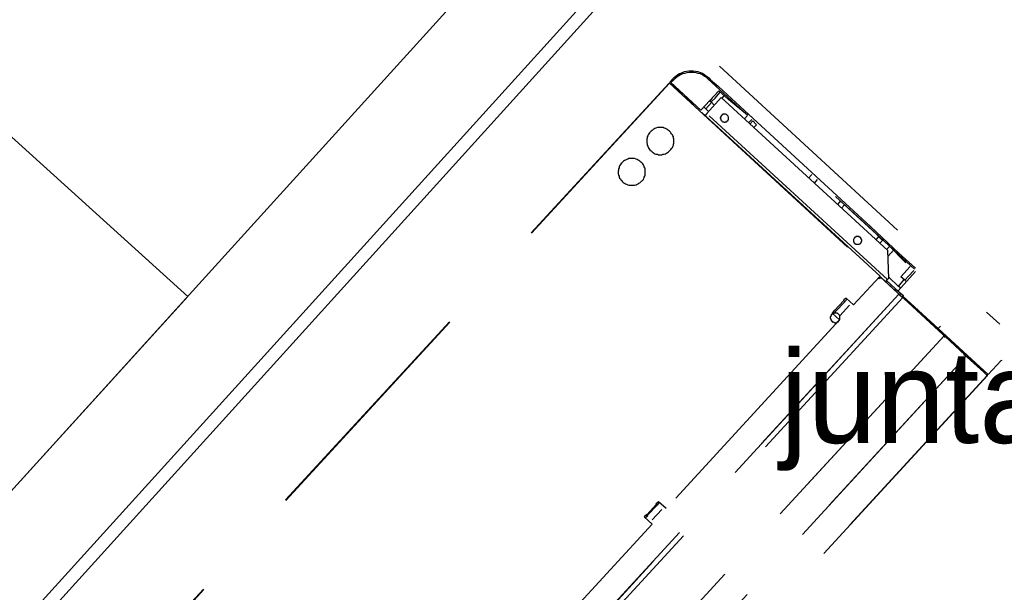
# Model space of a CAD drawing. Header units: millimetres. Extents: x 335 to 739279, y -1 to 84.
# Tile 132 of 244: x 384.04 to 386.07, y 35.21 to 36.39. Entities that reach past the tile are written whole.
import ezdxf

# ---------------------------------------------------------------- set-up
doc = ezdxf.new("R2010")
doc.units = ezdxf.units.MM
doc.header["$MEASUREMENT"] = 0
doc.linetypes.add('Dashed', pattern=[0.75, 0.5, -0.25])
doc.styles.add('CenturyGothic', font='GOTHIC.TTF')

msp = doc.modelspace()

# ---------------------------------------------------------------- linework, layer by layer
at = {"color": 7}
for p, q in [((384.3838, 35.8209), (382.4668, 37.5579)), ((385.0458, 36.5519), (383.8488, 35.2319)), ((383.6408, 34.7049), (385.2438, 36.4739)), ((383.6408, 34.7049), (385.2438, 36.4739)), ((385.2698, 36.4639), (383.6608, 34.6869)), ((383.8488, 35.2319), (384.3838, 35.8209))]:
    msp.add_line(p, q, dxfattribs=at)
at = {"color": 8, "linetype": 'Dashed'}
for p, q in [((385.4818, 36.2969), (386.0608, 35.7639)), ((384.0778, 34.8489), (385.3778, 36.2619)), ((384.0788, 34.8479), (385.3788, 36.2619)), ((385.3778, 36.2619), (385.3788, 36.2619)), ((385.3788, 36.2619), (385.8128, 35.8619)), ((385.3788, 36.2619), (385.3798, 36.2619)), ((385.3798, 36.2639), (385.3848, 36.2699)), ((385.3818, 36.2629), (385.3798, 36.2639)), ((385.8138, 35.8629), (385.3798, 36.2619)), ((385.3868, 36.2679), (385.3818, 36.2629)), ((385.4438, 36.2059), (385.3818, 36.2629)), ((385.3918, 36.2519), (385.3818, 36.2609)), ((385.4508, 36.2789), (385.4548, 36.2769)), ((385.4548, 36.2769), (385.4598, 36.2729)), ((385.5398, 36.1959), (385.4578, 36.2709)), ((385.4598, 36.2729), (385.4638, 36.2689)), ((385.4638, 36.2689), (385.4798, 36.2549)), ((385.3908, 36.2519), (385.3918, 36.2519)), ((385.3918, 36.2519), (385.4058, 36.2389)), ((385.4808, 36.2459), (385.4438, 36.2059)), ((385.4728, 36.2309), (385.4838, 36.2429)), ((385.4798, 36.2549), (385.5428, 36.1969)), ((385.4808, 36.2459), (385.5008, 36.2279)), ((385.4088, 36.2359), (385.4278, 36.2189)), ((385.4658, 36.2219), (385.4538, 36.2089)), ((385.4858, 36.2319), (385.4558, 36.1989)), ((385.4618, 36.2249), (385.4668, 36.2299)), ((385.4618, 36.2249), (385.4648, 36.2229)), ((385.4648, 36.2229), (385.4728, 36.2309)), ((385.4718, 36.2159), (385.4648, 36.2229)), ((385.8298, 35.9159), (385.4858, 36.2319)), ((385.4878, 36.2309), (385.4918, 36.2359)), ((385.5398, 36.1959), (385.5008, 36.2279)), ((385.4278, 36.2179), (385.4288, 36.2189)), ((385.4538, 36.2089), (385.4498, 36.2129)), ((385.4538, 36.2089), (385.4598, 36.2029)), ((385.4558, 36.1989), (385.4528, 36.1949)), ((385.8288, 35.8559), (385.4558, 36.1989)), ((385.5398, 36.1949), (385.5338, 36.1879)), ((385.5418, 36.1799), (385.5488, 36.1869)), ((385.5428, 36.1969), (385.7938, 35.9659)), ((385.5508, 36.1839), (385.5448, 36.1769)), ((385.5508, 36.1839), (385.5588, 36.1759)), ((385.5528, 36.1699), (385.5588, 36.1759)), ((385.6728, 36.0729), (385.6658, 36.0659)), ((385.6838, 36.0629), (385.6778, 36.0549)), ((385.7828, 35.9719), (385.7218, 36.0279)), ((385.7578, 35.9949), (385.7218, 36.0279)), ((385.7318, 36.0189), (385.7258, 36.0109)), ((385.7338, 36.0039), (385.7408, 36.0109)), ((385.8308, 35.9279), (385.7578, 35.9949)), ((385.8508, 35.9089), (385.7828, 35.9719)), ((385.7938, 35.9659), (385.8528, 35.9109)), ((385.8108, 35.9449), (385.8048, 35.9379)), ((385.8108, 35.9449), (385.8188, 35.9369)), ((385.8128, 35.9309), (385.8188, 35.9369)), ((385.8338, 35.9249), (385.8268, 35.9179)), ((385.8298, 35.9039), (385.8418, 35.9169)), ((385.8318, 35.8589), (385.8298, 35.9159)), ((385.8668, 35.8909), (385.8308, 35.9279)), ((385.8508, 35.9079), (385.8308, 35.9279)), ((385.8848, 35.8779), (385.8508, 35.9089)), ((385.8668, 35.8909), (385.8508, 35.9079)), ((385.8528, 35.9109), (385.8868, 35.8799)), ((385.8758, 35.8829), (385.8568, 35.8619)), ((385.8728, 35.8629), (385.8838, 35.8749)), ((385.8128, 35.8619), (385.7588, 35.8039)), ((385.8118, 35.8579), (385.8108, 35.8599)), ((385.8138, 35.8599), (385.8118, 35.8619)), ((385.8148, 35.8609), (385.8118, 35.8579)), ((385.8118, 35.8609), (385.8138, 35.8599)), ((385.8138, 35.8629), (385.8128, 35.8619)), ((385.8138, 35.8609), (385.8128, 35.8619)), ((385.8148, 35.8609), (385.8148, 35.8619)), ((385.8498, 35.8289), (385.8148, 35.8619)), ((385.8498, 35.8289), (385.8148, 35.8609)), ((385.8258, 35.8519), (385.8288, 35.8559)), ((385.8288, 35.8559), (385.8318, 35.8589)), ((385.8318, 35.8609), (385.8518, 35.8419)), ((385.8508, 35.8329), (385.8868, 35.8729)), ((385.8518, 35.8419), (385.8638, 35.8559)), ((385.8648, 35.8549), (385.8568, 35.8619)), ((385.8648, 35.8549), (385.8728, 35.8629)), ((385.8648, 35.8549), (385.8678, 35.8519)), ((385.8268, 35.8539), (385.8458, 35.8369)), ((385.8458, 35.8369), (385.8438, 35.8349)), ((385.8458, 35.8369), (385.8558, 35.8279)), ((385.8558, 35.8389), (385.8518, 35.8419)), ((384.5528, 34.4139), (385.8528, 35.8259)), ((385.8528, 35.8259), (384.5538, 34.4129)), ((384.5608, 34.4069), (385.8608, 35.8189)), ((385.7168, 35.7849), (385.7458, 35.8159)), ((385.7438, 35.8179), (385.7388, 35.8139)), ((385.7388, 35.8129), (385.7388, 35.8139)), ((385.7588, 35.8039), (385.7438, 35.8179)), ((385.8498, 35.8289), (385.8528, 35.8259)), ((385.8528, 35.8259), (385.8608, 35.8189)), ((385.8558, 35.8279), (385.8538, 35.8249)), ((385.8558, 35.8279), (385.8618, 35.8229)), ((385.8618, 35.8229), (385.8588, 35.8199)), ((385.9338, 35.7549), (385.8608, 35.8219)), ((385.8608, 35.8189), (385.8618, 35.8179)), ((385.8618, 35.8179), (385.8618, 35.8189)), ((385.8618, 35.8189), (385.9448, 35.7429)), ((385.9438, 35.7419), (385.8618, 35.8179)), ((385.7388, 35.8129), (385.7198, 35.7919)), ((385.7508, 35.8029), (385.7308, 35.7809)), ((385.7408, 35.8109), (385.7388, 35.8129)), ((385.7298, 35.7729), (385.3718, 35.3829)), ((385.7188, 35.7919), (385.7148, 35.7869)), ((385.7148, 35.7869), (385.7298, 35.7729)), ((385.7198, 35.7919), (385.7188, 35.7919)), ((385.7218, 35.7899), (385.7198, 35.7919)), ((385.9388, 35.7599), (385.9338, 35.7549)), ((386.0368, 35.6599), (385.9338, 35.7549)), ((384.6468, 34.3279), (385.9458, 35.7399)), ((385.9458, 35.7399), (384.6468, 34.3279)), ((385.9448, 35.7429), (385.9438, 35.7419)), ((385.9438, 35.7419), (385.9458, 35.7399)), ((385.9458, 35.7429), (385.9448, 35.7409)), ((385.9458, 35.7399), (385.9478, 35.7389)), ((385.9478, 35.7389), (385.9468, 35.7389)), ((385.9478, 35.7389), (385.9478, 35.7399)), ((385.9898, 35.6999), (385.9478, 35.7389)), ((385.9898, 35.7009), (385.9478, 35.7389)), ((384.6928, 34.2859), (385.9918, 35.6979)), ((385.9918, 35.6979), (384.6928, 34.2849)), ((385.9898, 35.6999), (385.9918, 35.6979)), ((385.9928, 35.6999), (385.9908, 35.6989)), ((385.9918, 35.6979), (385.9938, 35.6959)), ((385.9938, 35.6959), (385.9948, 35.6969)), ((385.9938, 35.6959), (385.9938, 35.6969)), ((385.9948, 35.6969), (385.9938, 35.6969)), ((386.0278, 35.6649), (385.9938, 35.6959)), ((385.9938, 35.6959), (385.9948, 35.6959)), ((385.9948, 35.6959), (385.9948, 35.6969)), ((385.9948, 35.6969), (386.0278, 35.6659)), ((386.0638, 35.6889), (386.0368, 35.6599)), ((386.0638, 35.6889), (386.0658, 35.6899)), ((384.7358, 34.2459), (386.0348, 35.6579)), ((386.0358, 35.6579), (384.7358, 34.2449)), ((386.0278, 35.6659), (386.0278, 35.6649)), ((386.0278, 35.6649), (386.0348, 35.6579)), ((386.0358, 35.6609), (386.0338, 35.6589)), ((386.0358, 35.6589), (386.0338, 35.6599)), ((386.0348, 35.6579), (386.0338, 35.6589)), ((386.0348, 35.6579), (386.0358, 35.6589)), ((386.0348, 35.6579), (386.0358, 35.6579)), ((385.3288, 35.3639), (385.3578, 35.3949)), ((385.3518, 35.3919), (385.3318, 35.3699)), ((385.3558, 35.3969), (385.3508, 35.3919)), ((385.3518, 35.3919), (385.3508, 35.3919)), ((385.3538, 35.3899), (385.3518, 35.3919)), ((385.3538, 35.3899), (385.3578, 35.3949)), ((385.3718, 35.3829), (385.3558, 35.3969)), ((385.3318, 35.3709), (385.3268, 35.3659)), ((385.3288, 35.3639), (385.3338, 35.3689)), ((385.3318, 35.3699), (385.3318, 35.3709)), ((385.3338, 35.3679), (385.3318, 35.3699)), ((385.3628, 35.3809), (385.3428, 35.3599)), ((385.3428, 35.3509), (384.9838, 34.9609)), ((385.3268, 35.3659), (385.3428, 35.3509))]:
    msp.add_line(p, q, dxfattribs=at)
for points in [[(385.4508, 36.2789), (385.4468, 36.2819), (385.4418, 36.2839), (385.4378, 36.2849), (385.4328, 36.2859), (385.4278, 36.2869), (385.4238, 36.2869), (385.4188, 36.2869), (385.4138, 36.2859), (385.4088, 36.2849), (385.4048, 36.2829), (385.3998, 36.2809), (385.3958, 36.2789), (385.3918, 36.2759), (385.3878, 36.2729), (385.3848, 36.2699)], [(385.4578, 36.2709), (385.4548, 36.2739), (385.4508, 36.2759), (385.4468, 36.2789), (385.4428, 36.2809), (385.4378, 36.2819), (385.4338, 36.2829), (385.4288, 36.2839), (385.4238, 36.2839), (385.4198, 36.2839), (385.4148, 36.2829), (385.4098, 36.2819), (385.4058, 36.2809), (385.4018, 36.2789), (385.3978, 36.2769), (385.3938, 36.2739), (385.3898, 36.2709), (385.3868, 36.2679)], [(385.4988, 36.1839), (385.4988, 36.1849), (385.4998, 36.1849), (385.4998, 36.1859), (385.4998, 36.1859), (385.5008, 36.1869), (385.5008, 36.1879), (385.5008, 36.1889), (385.5008, 36.1889), (385.5008, 36.1899), (385.5008, 36.1909), (385.5008, 36.1909), (385.5008, 36.1919), (385.4998, 36.1929), (385.4998, 36.1939), (385.4998, 36.1939), (385.4988, 36.1949), (385.4988, 36.1949), (385.4978, 36.1959), (385.4978, 36.1959), (385.4968, 36.1969), (385.4968, 36.1969), (385.4958, 36.1969), (385.4948, 36.1979), (385.4948, 36.1979), (385.4938, 36.1979), (385.4928, 36.1979), (385.4918, 36.1979), (385.4918, 36.1979), (385.4908, 36.1979), (385.4898, 36.1979), (385.4898, 36.1969), (385.4888, 36.1969), (385.4878, 36.1969), (385.4878, 36.1959), (385.4868, 36.1959), (385.4868, 36.1949), (385.4858, 36.1949), (385.4858, 36.1939), (385.4848, 36.1939), (385.4848, 36.1929), (385.4848, 36.1919), (385.4848, 36.1909), (385.4838, 36.1909), (385.4838, 36.1899), (385.4838, 36.1889), (385.4838, 36.1889), (385.4848, 36.1879), (385.4848, 36.1869), (385.4848, 36.1859), (385.4848, 36.1859), (385.4858, 36.1849), (385.4858, 36.1849), (385.4868, 36.1839), (385.4868, 36.1839), (385.4878, 36.1829), (385.4878, 36.1829), (385.4888, 36.1819), (385.4888, 36.1819), (385.4898, 36.1819), (385.4908, 36.1819), (385.4918, 36.1809), (385.4918, 36.1809), (385.4928, 36.1809), (385.4938, 36.1809), (385.4938, 36.1819), (385.4948, 36.1819), (385.4958, 36.1819), (385.4968, 36.1819), (385.4968, 36.1829), (385.4978, 36.1829), (385.4978, 36.1839), (385.4988, 36.1839)], [(385.3798, 36.1229), (385.3818, 36.1249), (385.3828, 36.1269), (385.3848, 36.1289), (385.3858, 36.1309), (385.3868, 36.1339), (385.3868, 36.1359), (385.3878, 36.1379), (385.3878, 36.1409), (385.3878, 36.1429), (385.3878, 36.1459), (385.3868, 36.1479), (385.3868, 36.1509), (385.3858, 36.1529), (385.3848, 36.1549), (385.3828, 36.1569), (385.3818, 36.1589), (385.3808, 36.1609), (385.3788, 36.1629), (385.3768, 36.1639), (385.3748, 36.1659), (385.3728, 36.1669), (385.3708, 36.1679), (385.3678, 36.1689), (385.3658, 36.1699), (385.3638, 36.1699), (385.3608, 36.1699), (385.3588, 36.1699), (385.3558, 36.1699), (385.3538, 36.1699), (385.3508, 36.1689), (385.3488, 36.1679), (385.3468, 36.1669), (385.3448, 36.1659), (385.3428, 36.1639), (385.3408, 36.1629), (385.3388, 36.1609), (385.3378, 36.1589), (385.3358, 36.1569), (385.3348, 36.1549), (385.3338, 36.1529), (385.3328, 36.1509), (385.3328, 36.1479), (385.3318, 36.1459), (385.3318, 36.1429), (385.3318, 36.1409), (385.3318, 36.1389), (385.3328, 36.1359), (385.3328, 36.1339), (385.3338, 36.1319), (385.3348, 36.1289), (385.3358, 36.1269), (385.3378, 36.1249), (385.3388, 36.1229), (385.3408, 36.1219), (385.3428, 36.1199), (385.3448, 36.1189), (385.3468, 36.1169), (385.3488, 36.1159), (385.3508, 36.1149), (385.3538, 36.1149), (385.3558, 36.1139), (385.3588, 36.1139), (385.3608, 36.1139), (385.3628, 36.1139), (385.3658, 36.1149), (385.3678, 36.1149), (385.3708, 36.1159), (385.3728, 36.1169), (385.3748, 36.1189), (385.3768, 36.1199), (385.3788, 36.1219), (385.3798, 36.1229)], [(385.3218, 36.0599), (385.3228, 36.0609), (385.3248, 36.0629), (385.3258, 36.0659), (385.3268, 36.0679), (385.3278, 36.0699), (385.3288, 36.0719), (385.3288, 36.0749), (385.3288, 36.0769), (385.3288, 36.0799), (385.3288, 36.0819), (385.3288, 36.0849), (385.3278, 36.0869), (385.3268, 36.0889), (385.3258, 36.0909), (385.3248, 36.0929), (385.3238, 36.0949), (385.3218, 36.0969), (385.3198, 36.0989), (385.3178, 36.1009), (385.3158, 36.1019), (385.3138, 36.1029), (385.3118, 36.1039), (385.3098, 36.1049), (385.3068, 36.1059), (385.3048, 36.1059), (385.3028, 36.1059), (385.2998, 36.1059), (385.2978, 36.1059), (385.2948, 36.1059), (385.2928, 36.1049), (385.2908, 36.1039), (385.2878, 36.1029), (385.2858, 36.1019), (385.2838, 36.1009), (385.2818, 36.0989), (385.2808, 36.0969), (385.2788, 36.0959), (385.2778, 36.0939), (385.2758, 36.0909), (385.2748, 36.0889), (385.2748, 36.0869), (385.2738, 36.0849), (385.2738, 36.0819), (385.2728, 36.0799), (385.2728, 36.0769), (385.2728, 36.0749), (385.2738, 36.0719), (385.2748, 36.0699), (385.2748, 36.0679), (385.2758, 36.0659), (385.2778, 36.0639), (385.2788, 36.0609), (385.2808, 36.0599), (385.2818, 36.0579), (385.2838, 36.0559), (385.2858, 36.0549), (385.2878, 36.0539), (385.2898, 36.0529), (385.2928, 36.0519), (385.2948, 36.0509), (385.2978, 36.0509), (385.2998, 36.0509), (385.3018, 36.0509), (385.3048, 36.0509), (385.3068, 36.0509), (385.3098, 36.0519), (385.3118, 36.0529), (385.3138, 36.0539), (385.3158, 36.0549), (385.3178, 36.0559), (385.3198, 36.0579), (385.3218, 36.0599)], [(385.7738, 35.9309), (385.7738, 35.9319), (385.7738, 35.9319), (385.7748, 35.9329), (385.7748, 35.9339), (385.7748, 35.9339), (385.7758, 35.9349), (385.7758, 35.9359), (385.7758, 35.9369), (385.7758, 35.9369), (385.7758, 35.9379), (385.7758, 35.9389), (385.7748, 35.9389), (385.7748, 35.9399), (385.7748, 35.9409), (385.7738, 35.9409), (385.7738, 35.9419), (385.7738, 35.9429), (385.7728, 35.9429), (385.7728, 35.9429), (385.7718, 35.9439), (385.7708, 35.9439), (385.7708, 35.9449), (385.7698, 35.9449), (385.7688, 35.9449), (385.7688, 35.9449), (385.7678, 35.9449), (385.7668, 35.9449), (385.7658, 35.9449), (385.7658, 35.9449), (385.7648, 35.9449), (385.7638, 35.9449), (385.7638, 35.9439), (385.7628, 35.9439), (385.7618, 35.9439), (385.7618, 35.9429), (385.7608, 35.9429), (385.7608, 35.9419), (385.7598, 35.9409), (385.7598, 35.9409), (385.7598, 35.9399), (385.7588, 35.9389), (385.7588, 35.9389), (385.7588, 35.9379), (385.7588, 35.9369), (385.7588, 35.9369), (385.7588, 35.9359), (385.7588, 35.9349), (385.7588, 35.9339), (385.7598, 35.9339), (385.7598, 35.9329), (385.7598, 35.9319), (385.7608, 35.9319), (385.7608, 35.9309), (385.7618, 35.9309), (385.7618, 35.9299), (385.7628, 35.9299), (385.7638, 35.9299), (385.7638, 35.9289), (385.7648, 35.9289), (385.7658, 35.9289), (385.7658, 35.9289), (385.7668, 35.9289), (385.7678, 35.9289), (385.7678, 35.9289), (385.7688, 35.9289), (385.7698, 35.9289), (385.7708, 35.9289), (385.7708, 35.9289), (385.7718, 35.9299), (385.7718, 35.9299), (385.7728, 35.9309), (385.7738, 35.9309)], [(385.7288, 35.7709), (385.7288, 35.7709), (385.7298, 35.7719), (385.7298, 35.7729), (385.7308, 35.7739), (385.7308, 35.7739), (385.7308, 35.7749), (385.7308, 35.7759), (385.7308, 35.7769), (385.7308, 35.7779), (385.7308, 35.7789), (385.7308, 35.7799), (385.7308, 35.7799), (385.7308, 35.7809), (385.7298, 35.7819), (385.7298, 35.7829), (385.7288, 35.7839), (385.7288, 35.7839), (385.7278, 35.7849), (385.7278, 35.7849), (385.7268, 35.7859), (385.7258, 35.7859), (385.7248, 35.7869), (385.7238, 35.7869), (385.7238, 35.7869), (385.7228, 35.7869), (385.7218, 35.7869), (385.7208, 35.7869), (385.7198, 35.7869), (385.7188, 35.7869), (385.7178, 35.7869), (385.7178, 35.7869), (385.7168, 35.7859), (385.7158, 35.7859), (385.7148, 35.7849), (385.7148, 35.7849), (385.7138, 35.7839), (385.7128, 35.7839), (385.7128, 35.7829), (385.7128, 35.7819), (385.7118, 35.7809), (385.7118, 35.7799), (385.7118, 35.7799), (385.7108, 35.7789), (385.7108, 35.7779), (385.7108, 35.7769), (385.7108, 35.7759), (385.7118, 35.7749), (385.7118, 35.7739), (385.7118, 35.7739), (385.7128, 35.7729), (385.7128, 35.7719), (385.7128, 35.7709), (385.7138, 35.7709), (385.7148, 35.7699), (385.7148, 35.7689), (385.7158, 35.7689), (385.7168, 35.7689), (385.7178, 35.7679), (385.7178, 35.7679), (385.7188, 35.7679), (385.7198, 35.7669), (385.7208, 35.7669), (385.7218, 35.7669), (385.7228, 35.7669), (385.7238, 35.7679), (385.7238, 35.7679), (385.7248, 35.7679), (385.7258, 35.7689), (385.7268, 35.7689), (385.7278, 35.7689), (385.7278, 35.7699), (385.7288, 35.7709)], [(385.9478, 35.7389), (385.9478, 35.7389), (385.9478, 35.7389), (385.9478, 35.7389), (385.9478, 35.7389), (385.9478, 35.7389), (385.9478, 35.7389), (385.9478, 35.7399), (385.9478, 35.7399), (385.9478, 35.7399), (385.9478, 35.7399), (385.9478, 35.7399), (385.9478, 35.7399), (385.9478, 35.7399), (385.9478, 35.7399), (385.9478, 35.7409), (385.9478, 35.7409), (385.9478, 35.7409), (385.9478, 35.7409), (385.9478, 35.7409), (385.9478, 35.7409), (385.9478, 35.7409), (385.9468, 35.7409), (385.9468, 35.7409), (385.9468, 35.7409), (385.9468, 35.7409), (385.9468, 35.7409), (385.9468, 35.7409), (385.9468, 35.7409), (385.9468, 35.7409), (385.9458, 35.7409), (385.9458, 35.7409), (385.9458, 35.7409), (385.9458, 35.7409), (385.9458, 35.7409), (385.9458, 35.7409), (385.9458, 35.7409), (385.9458, 35.7409), (385.9458, 35.7409), (385.9458, 35.7399), (385.9458, 35.7399), (385.9458, 35.7399), (385.9448, 35.7399), (385.9448, 35.7399), (385.9448, 35.7399), (385.9448, 35.7399), (385.9448, 35.7399), (385.9448, 35.7389), (385.9458, 35.7389), (385.9458, 35.7389), (385.9458, 35.7389), (385.9458, 35.7389), (385.9458, 35.7389), (385.9458, 35.7389), (385.9458, 35.7389), (385.9458, 35.7389), (385.9458, 35.7379), (385.9458, 35.7379), (385.9458, 35.7379), (385.9458, 35.7379), (385.9468, 35.7379), (385.9468, 35.7379), (385.9468, 35.7379), (385.9468, 35.7379), (385.9468, 35.7379), (385.9468, 35.7379), (385.9468, 35.7379), (385.9468, 35.7379), (385.9478, 35.7379), (385.9478, 35.7379), (385.9478, 35.7389), (385.9478, 35.7389), (385.9478, 35.7389)], [(385.9898, 35.6999), (385.9898, 35.6999), (385.9898, 35.6999), (385.9898, 35.7009), (385.9898, 35.7009), (385.9898, 35.7009), (385.9898, 35.7009), (385.9898, 35.7009), (385.9898, 35.7009), (385.9898, 35.7009), (385.9898, 35.7009), (385.9898, 35.7019), (385.9898, 35.7019), (385.9898, 35.7019), (385.9898, 35.7019), (385.9898, 35.7019), (385.9898, 35.7019), (385.9898, 35.7019), (385.9898, 35.7019), (385.9898, 35.7019), (385.9898, 35.7019), (385.9888, 35.7029), (385.9888, 35.7029), (385.9888, 35.7029), (385.9888, 35.7029), (385.9888, 35.7029), (385.9888, 35.7029), (385.9888, 35.7029), (385.9888, 35.7029), (385.9878, 35.7029), (385.9878, 35.7029), (385.9878, 35.7029), (385.9878, 35.7029), (385.9878, 35.7019), (385.9878, 35.7019), (385.9878, 35.7019), (385.9878, 35.7019), (385.9878, 35.7019), (385.9878, 35.7019), (385.9868, 35.7019), (385.9868, 35.7019), (385.9868, 35.7019), (385.9868, 35.7019), (385.9868, 35.7009), (385.9868, 35.7009), (385.9868, 35.7009), (385.9868, 35.7009), (385.9868, 35.7009), (385.9868, 35.7009), (385.9868, 35.7009), (385.9868, 35.7009), (385.9878, 35.6999), (385.9878, 35.6999), (385.9878, 35.6999), (385.9878, 35.6999), (385.9878, 35.6999), (385.9878, 35.6999), (385.9878, 35.6999), (385.9878, 35.6999), (385.9878, 35.6999), (385.9878, 35.6999), (385.9888, 35.6999), (385.9888, 35.6999), (385.9888, 35.6999), (385.9888, 35.6999), (385.9888, 35.6999), (385.9888, 35.6999), (385.9888, 35.6999), (385.9888, 35.6999), (385.9898, 35.6999), (385.9898, 35.6999), (385.9898, 35.6999), (385.9898, 35.6999)], [(386.0358, 35.6579), (386.0358, 35.6579), (386.0358, 35.6579), (386.0358, 35.6589), (386.0358, 35.6589), (386.0358, 35.6589), (386.0358, 35.6589), (386.0358, 35.6589), (386.0358, 35.6589), (386.0358, 35.6589), (386.0358, 35.6589), (386.0358, 35.6589), (386.0358, 35.6589), (386.0348, 35.6589), (386.0348, 35.6589), (386.0348, 35.6589), (386.0348, 35.6589), (386.0348, 35.6589), (386.0348, 35.6589), (386.0348, 35.6589), (386.0348, 35.6589), (386.0348, 35.6589), (386.0348, 35.6589), (386.0348, 35.6589), (386.0348, 35.6589), (386.0348, 35.6589), (386.0348, 35.6589), (386.0338, 35.6589), (386.0338, 35.6589), (386.0338, 35.6589), (386.0338, 35.6589), (386.0338, 35.6589), (386.0338, 35.6589), (386.0338, 35.6589), (386.0338, 35.6579), (386.0338, 35.6579), (386.0338, 35.6579), (386.0338, 35.6579), (386.0338, 35.6579), (386.0338, 35.6579), (386.0338, 35.6579), (386.0338, 35.6579), (386.0338, 35.6579), (386.0338, 35.6579), (386.0338, 35.6579), (386.0338, 35.6579), (386.0348, 35.6579), (386.0348, 35.6579), (386.0348, 35.6579), (386.0348, 35.6579), (386.0348, 35.6569), (386.0348, 35.6569), (386.0348, 35.6569), (386.0348, 35.6569), (386.0348, 35.6569), (386.0348, 35.6569), (386.0348, 35.6569), (386.0348, 35.6569), (386.0348, 35.6569), (386.0348, 35.6579), (386.0358, 35.6579), (386.0358, 35.6579), (386.0358, 35.6579), (386.0358, 35.6579), (386.0358, 35.6579), (386.0358, 35.6579), (386.0358, 35.6579), (386.0358, 35.6579), (386.0358, 35.6579), (386.0358, 35.6579), (386.0358, 35.6579), (386.0358, 35.6579), (386.0358, 35.6579)]]:
    msp.add_lwpolyline(points, dxfattribs=at)

# ---------------------------------------------------------------- texts
at = {"color": 7, "insert": (385.6078, 35.4599), "char_height": 0.190662, "width": 5.412612, "attachment_point": 7, "line_spacing_factor": 0.798, "style": 'CenturyGothic'}
msp.add_mtext('junta de dilatação', dxfattribs=at)

doc.saveas('drawing.dxf')
